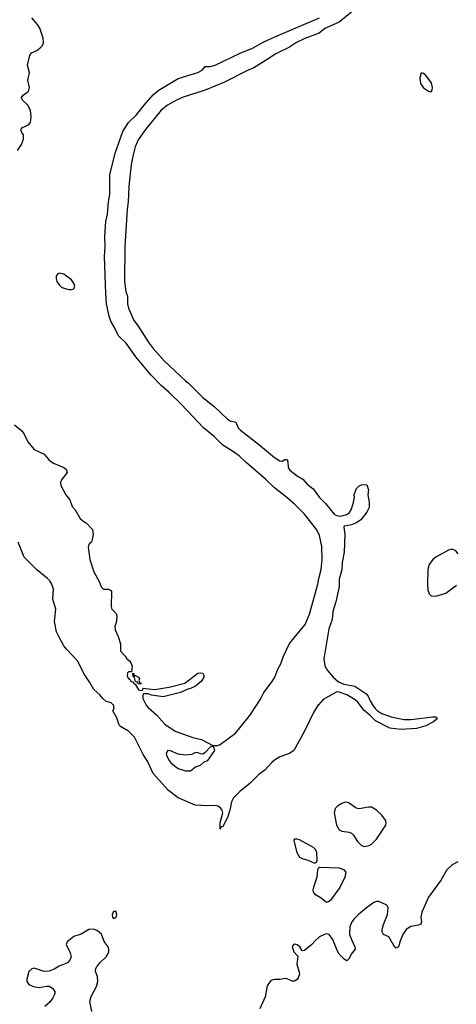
# Model space of a CAD drawing. Header units: inches. Extents: x 1649826 to 1814874, y 507393 to 641959.
# Tile 35 of 131: x 1693473 to 1696994, y 597587 to 605517. Entities that reach past the tile are written whole.
import ezdxf

# ---------------------------------------------------------------- set-up
doc = ezdxf.new("R2010")
doc.units = ezdxf.units.IN
doc.header["$MEASUREMENT"] = 0
doc.layers.add('B6599', color=7, linetype='Continuous')
doc.layers.add('B6690', color=7, linetype='Continuous')

msp = doc.modelspace()

# ---------------------------------------------------------------- linework, layer by layer
at = {"layer": 'B6599', "color": 6}
for points, elevation in [([(1695881.5, 600000), (1695880.8, 599999.2), (1695841.7, 599938.3), (1695770, 599787.4), (1695685, 599630), (1695650, 599606.8), (1695570, 599581.5), (1695526.8, 599553.2), (1695505.1, 599534.9), (1695450, 599472.5), (1695402.8, 599437.2), (1695330, 599365.8), (1695250, 599302.6), (1695196.4, 599250), (1695181.3, 599218.7), (1695168, 599150), (1695150, 599090.9), (1695110, 599018.3), (1695102.3, 599017.7), (1695091.7, 599008.3), (1695090, 598998), (1695089.9, 599049.9), (1695109.9, 599130), (1695106.7, 599150), (1695091.3, 599170), (1695070, 599183.8), (1695050, 599189.2), (1694990, 599184.6), (1694889.2, 599190), (1694750, 599249.3), (1694673.5, 599310), (1694550, 599447.1), (1694504.3, 599544.3), (1694470, 599599.1), (1694397.9, 599737.9), (1694350, 599787.7), (1694285.8, 599825.8), (1694276.2, 599836.2), (1694255.2, 599895.2), (1694223.5, 599950), (1694233.7, 599970), (1694230, 599998.5), (1694228.1, 600000)], 300), ([(1694490.4, 600000), (1694510, 599976.4), (1694577.5, 599917.5), (1694643.7, 599843.7), (1694727.9, 599787.9), (1694870, 599734.9), (1694939.3, 599719.3), (1695030, 599672), (1695070, 599671), (1695090, 599680.7), (1695212.7, 599770), (1695330, 599912.4), (1695385, 600000)], 300), ([(1696319.4, 600000), (1696339.6, 599970), (1696357.6, 599950), (1696392.7, 599930), (1696470, 599902.2), (1696570, 599880.7), (1696630, 599881.7), (1696803.6, 599903.6), (1696830, 599901.6), (1696841.6, 599890), (1696810, 599862.7), (1696748.5, 599830), (1696672.2, 599807.8), (1696550, 599800.2), (1696459, 599810), (1696341.1, 599870), (1696296.4, 599916.4), (1696250, 599954.3), (1696216.4, 600000)], 300), ([(1697005.6, 598734.4), (1696960.2, 598710), (1696917.1, 598670), (1696871.3, 598590), (1696770.1, 598450), (1696714.9, 598330), (1696707.9, 598290), (1696713.6, 598250), (1696706.6, 598233.4), (1696690, 598223.1), (1696627, 598213), (1696589.4, 598190.6), (1696562.9, 598150), (1696538.4, 598090), (1696530, 598055.1), (1696518, 598042), (1696510, 598038.3), (1696490, 598059.8), (1696450, 598129.8), (1696408.2, 598148.2), (1696395.6, 598170), (1696396.2, 598190), (1696406.5, 598230), (1696440.4, 598310), (1696445.1, 598365.1), (1696438.7, 598378.7), (1696427.9, 598387.9), (1696370, 598415.1), (1696350, 598414.3), (1696330, 598407.1), (1696270, 598364.2), (1696204.9, 598310), (1696170, 598275.3), (1696152, 598250), (1696136.3, 598210), (1696133.7, 598150), (1696147.7, 598107.7), (1696177, 598050), (1696178.4, 598030), (1696146.7, 597990), (1696130, 597957.2), (1696110, 597938), (1696090, 597949.3), (1696050, 597991.8), (1696035.4, 598015.4), (1695998.5, 598110), (1695968.9, 598148.9), (1695950, 598153.5), (1695930, 598149.8), (1695890.9, 598129.1), (1695858.4, 598101.6), (1695830, 598069.7), (1695770, 598019.3), (1695750, 598018), (1695732.7, 598050), (1695710, 598066.6), (1695688.5, 598071.5), (1695677.3, 598062.7), (1695670.8, 598050), (1695684.9, 598010), (1695715.3, 597975.3), (1695708, 597910), (1695726.5, 597846.5), (1695728.2, 597830), (1695720, 597800), (1695710, 597785.7), (1695690, 597774), (1695670, 597772.8), (1695630, 597791.8), (1695613.9, 597793.9), (1695570, 597785.8), (1695530, 597786.2), (1695510, 597781.7), (1695492.4, 597770), (1695470, 597735.1), (1695453.8, 597646.2), (1695410.6, 597550)], 400), ([(1694054.5, 597530), (1694038.3, 597610), (1694049.8, 597650), (1694091.5, 597730), (1694102.6, 597770), (1694101, 597810), (1694084.8, 597850), (1694084.4, 597870), (1694094, 597890), (1694118.7, 597921.3), (1694170, 597970.4), (1694183.5, 597990), (1694192.5, 598010), (1694192.8, 598030), (1694186, 598050), (1694152.9, 598092.9), (1694132.3, 598152.3), (1694099.8, 598179.8), (1694071.3, 598191.3), (1694030, 598189.1), (1693970, 598152.8), (1693910, 598134.4), (1693854.6, 598090), (1693848.8, 598070), (1693881.1, 598001.1), (1693887.3, 597970), (1693878.5, 597941.5), (1693858.4, 597921.6), (1693790, 597894.6), (1693750, 597869.9), (1693710, 597854.7), (1693670, 597851.4), (1693590, 597879), (1693570, 597873.4), (1693547.7, 597850), (1693530.2, 597790), (1693531.6, 597770), (1693547, 597747), (1693582, 597730), (1693630, 597721.2), (1693690, 597733.9), (1693710, 597733.5), (1693737.8, 597717.8), (1693756.6, 597690), (1693756.8, 597670), (1693741.1, 597638.9), (1693716, 597604), (1693675.2, 597570)], 400)]:
    msp.add_lwpolyline(points, dxfattribs=dict(at, elevation=elevation))
for points, elevation in [([(1695030, 599666), (1695010, 599658), (1694970, 599614), (1694950, 599602), (1694930, 599604), (1694910, 599613.2), (1694890, 599614), (1694861, 599599), (1694810, 599594.5), (1694750, 599602), (1694690, 599629.3), (1694667.7, 599630), (1694654.9, 599610), (1694658, 599590), (1694677.6, 599550), (1694694.7, 599530), (1694750, 599486.8), (1694810, 599468.7), (1694850, 599468.2), (1694890, 599498.8), (1694930, 599512), (1694960.1, 599539.9), (1694990, 599550.7), (1695046, 599630), (1695038, 599658)], 300), ([(1696110, 599214.2), (1696090, 599212.5), (1696070, 599204.4), (1696036.5, 599183.5), (1696017.2, 599162.8), (1696008.6, 599130), (1696028.2, 599030), (1696050, 598991.3), (1696070, 598981.7), (1696130, 598973.9), (1696150, 598966.7), (1696165.8, 598950), (1696197.5, 598897.5), (1696230, 598866.7), (1696250, 598858.5), (1696290, 598865), (1696310, 598877.3), (1696350, 598916), (1696426.8, 599030), (1696429.1, 599050), (1696422, 599070), (1696394, 599110), (1696351, 599151), (1696310, 599173.6), (1696284.9, 599175.1), (1696210, 599161.5), (1696187.5, 599167.5), (1696130, 599208.1)], 400), ([(1695710, 598918.4), (1695690, 598917.4), (1695684.9, 598910), (1695687.4, 598892.6), (1695708.1, 598810), (1695730, 598773.4), (1695750, 598761.6), (1695805.4, 598745.4), (1695850, 598723), (1695867.2, 598732.8), (1695871.1, 598748.9), (1695869.8, 598810), (1695862.4, 598830), (1695842.3, 598850), (1695730, 598910.9)], 400), ([(1695890.4, 598689.6), (1695879.1, 598680.9), (1695874.9, 598670), (1695870.3, 598609.7), (1695841.3, 598530), (1695837.1, 598510), (1695839.1, 598490), (1695854, 598474), (1695905.5, 598445.5), (1695937.1, 598417.1), (1695950, 598410.6), (1695970, 598418.4), (1695990, 598435.8), (1696050, 598516.4), (1696096.9, 598610), (1696104.5, 598650), (1696089.2, 598670), (1696050, 598683.1)], 400), ([(1694250, 598334), (1694230, 598333.2), (1694219.1, 598310), (1694220.7, 598290), (1694230, 598278.8), (1694250, 598284.9), (1694257.6, 598310), (1694252, 598330)], 400)]:
    msp.add_lwpolyline(points, close=True, dxfattribs=dict(at, elevation=elevation))
at = {"layer": 'B6690', "color": 6}
for points, elevation in [([(1696150, 605579), (1696050, 605498.6), (1695934.3, 605445.7), (1695887.1, 605410), (1695773.1, 605366.9), (1695705.9, 605334.1), (1695650, 605297.3), (1695538.1, 605241.9), (1695470, 605195.5), (1695360.2, 605130), (1695310, 605109), (1695125.1, 605014.9), (1694970, 604949.4), (1694790, 604892.5), (1694736.5, 604870), (1694664.5, 604830), (1694612.9, 604790), (1694487.4, 604632.6), (1694429, 604551), (1694405.5, 604494.5), (1694386.8, 604430), (1694371.8, 604350), (1694353.1, 604173.1), (1694348.5, 604050), (1694340.1, 603990), (1694321.4, 603690), (1694318.4, 603410), (1694327.6, 603327.6), (1694343.6, 603290), (1694341.5, 603230), (1694350, 603193), (1694390, 603099.5), (1694429.4, 603049.4), (1694510, 602923.6), (1694550, 602870.2), (1694639, 602770), (1694808.9, 602610), (1694832.7, 602592.7), (1694950, 602474), (1695040.7, 602400.7), (1695150, 602299.7), (1695170, 602285.5), (1695214.9, 602274.9), (1695234.7, 602230), (1695252.9, 602210), (1695397.9, 602097.9), (1695526.9, 601990), (1695570, 601963.9), (1695590, 601962.6), (1695610, 601974.9), (1695630, 601975.5), (1695636.7, 601956.7), (1695637.6, 601910), (1695650.2, 601890), (1695710, 601842.9), (1695756, 601816), (1695790, 601776.1), (1695839.5, 601739.5), (1695890.2, 601670), (1695940.3, 601620.3), (1696010, 601535.6), (1696030, 601523.1), (1696050, 601518.7), (1696070, 601520.9), (1696110, 601533.2), (1696132, 601548), (1696147, 601570), (1696166, 601630), (1696171.9, 601668.1), (1696170, 601692), (1696190, 601742), (1696210, 601762), (1696230, 601770.6), (1696254.8, 601774.8), (1696272, 601770), (1696286, 601730), (1696281, 601690), (1696292, 601632), (1696290, 601588.7), (1696273.7, 601550), (1696224.6, 601490), (1696190, 601464.1), (1696150, 601447.6), (1696090, 601437.2), (1696086, 601430), (1696094.1, 601374.1), (1696090.5, 601230), (1696074.7, 601145.3), (1696070, 601087.4), (1696049.8, 601010), (1696048.3, 600950), (1696023.2, 600830), (1695998.7, 600750), (1695992.9, 600687.1), (1695965.9, 600610), (1695926.7, 600370), (1695933.3, 600313.3), (1695956.6, 600276.6), (1696001.5, 600221.5), (1696045.3, 600185.3), (1696085.9, 600165.9), (1696175.5, 600150), (1696264.9, 600090), (1696284.2, 600070), (1696299.1, 600030), (1696319.4, 600000)], 300), ([(1693455.1, 604464.9), (1693487.2, 604512.8), (1693504.3, 604555.7), (1693502.7, 604590), (1693489.4, 604610), (1693482.2, 604630), (1693484.4, 604635.6), (1693495.4, 604650), (1693545, 604670), (1693558.8, 604690), (1693566.3, 604733.7), (1693560.1, 604790), (1693537.9, 604830), (1693496.6, 604870), (1693488.5, 604890), (1693502, 604910), (1693540.1, 604939.9), (1693548, 604950), (1693553.1, 604970), (1693538.6, 605030), (1693551.1, 605090), (1693535.8, 605150), (1693554.3, 605230), (1693569.5, 605250.5), (1693610, 605270.1), (1693637, 605290), (1693656.7, 605310), (1693664.4, 605330), (1693661, 605370), (1693635.4, 605450), (1693617.9, 605477.9), (1693570, 605533)], 400), ([(1695385, 600000), (1695416.4, 600050), (1695441.7, 600098.3), (1695510, 600187.2), (1695530, 600221.2), (1695553.5, 600286.5), (1695578.7, 600330), (1695601.3, 600390), (1695650, 600492.4), (1695773.9, 600646.1), (1695809.8, 600730), (1695878.5, 600970), (1695884.3, 601015.7), (1695903.7, 601090), (1695912.8, 601170), (1695910, 601273.2), (1695890, 601363.7), (1695870, 601409.6), (1695770, 601535), (1695690, 601615), (1695627.9, 601670), (1695526.9, 601746.9), (1695456.6, 601816.6), (1695299.7, 601950), (1695243.7, 602003.7), (1695197.5, 602037.5), (1695110, 602089.5), (1695040.1, 602160.1), (1694956.5, 602230), (1694778.8, 602418.8), (1694676.9, 602516.9), (1694612.9, 602570), (1694530, 602655.7), (1694410, 602802.9), (1694332.9, 602912.9), (1694269.6, 602970), (1694238.4, 603038.4), (1694208.9, 603090), (1694194.9, 603130), (1694172.1, 603230), (1694166.7, 603313.3), (1694157, 603610), (1694161.3, 603690), (1694159.4, 603770), (1694168.4, 603891.6), (1694179.9, 603950), (1694188.2, 604050), (1694199.2, 604110), (1694199.5, 604270), (1694246.4, 604450), (1694303.4, 604616.6), (1694351.2, 604690), (1694411.9, 604748), (1694476.6, 604830), (1694550, 604912.2), (1694590, 604946.7), (1694750, 605043), (1694910, 605093.1), (1694943.9, 605110), (1694970, 605141.3), (1695010, 605141.6), (1695050, 605152.5), (1695250, 605248.8), (1695350.8, 605289.2), (1695441.5, 605338.5), (1695550, 605387.7), (1695890, 605531.8)], 300), ([(1693430, 602254), (1693490, 602206), (1693510, 602178), (1693537.5, 602117.5), (1693590, 602056), (1693670, 602017.3), (1693710, 601970.8), (1693745.5, 601945.5), (1693830, 601910.7), (1693841.1, 601901.1), (1693851, 601890), (1693854.8, 601870), (1693810.4, 601810), (1693803.1, 601790), (1693804.6, 601764.6), (1693844, 601690), (1693876.3, 601650), (1693897.3, 601597.3), (1693920.7, 601570), (1693960.7, 601500.7), (1693982, 601482), (1694010, 601466), (1694061, 601410), (1694066, 601370), (1694058, 601330), (1694051.3, 601310), (1694038, 601302), (1694031.3, 601290), (1694026, 601270), (1694038, 601170), (1694070, 601071), (1694113.2, 600993.2), (1694131.3, 600950), (1694150, 600931.3), (1694190, 600930.7), (1694210, 600921), (1694213.1, 600913.1), (1694210.4, 600790.4), (1694217.3, 600770), (1694250, 600736), (1694256.2, 600716.2), (1694253.4, 600670), (1694239.3, 600630), (1694243.4, 600603.4), (1694267.3, 600550), (1694286, 600490), (1694284.7, 600430), (1694324.7, 600390), (1694336, 600370), (1694361, 600350), (1694370, 600338), (1694378.8, 600310), (1694374, 600266), (1694350, 600266), (1694343.6, 600256.4), (1694341, 600230), (1694350, 600212), (1694362.8, 600202.8), (1694370, 600187.3), (1694385.4, 600185.4), (1694394, 600170), (1694405.4, 600165.4), (1694430, 600121), (1694450, 600114), (1694462, 600118), (1694470, 600134), (1694561.4, 600121.4), (1694677.4, 600142.6), (1694805.1, 600174.9), (1694910, 600254), (1694930, 600258), (1694950, 600254), (1694958, 600238), (1694956.9, 600223.1), (1694938, 600190), (1694891, 600150), (1694851.3, 600130), (1694830, 600126), (1694770, 600098), (1694630, 600064.5), (1694536.4, 600076.4), (1694510, 600088), (1694472.7, 600087.3), (1694465.4, 600074.6), (1694466.4, 600050), (1694490, 600000.5), (1694490.4, 600000)], 300), ([(1694228.1, 600000), (1694210, 600014.2), (1694170, 600027.1), (1694143.5, 600050), (1694120.4, 600080.4), (1694070, 600123.1), (1694039.8, 600179.8), (1693990, 600251.6), (1693940.8, 600350), (1693850, 600446.9), (1693830, 600474.5), (1693790, 600543), (1693770, 600587.6), (1693754.1, 600670), (1693763.7, 600770), (1693739.9, 600850), (1693745.3, 600930), (1693731.8, 600971.8), (1693717.1, 600997.1), (1693697.5, 601017.5), (1693610, 601085.6), (1693509.5, 601189.5), (1693461.6, 601310)], 300), ([(1697010, 601216.2), (1696990, 601239), (1696970, 601249), (1696950, 601250.6), (1696930, 601244.2), (1696830, 601188.7), (1696805.6, 601170), (1696774.7, 601130), (1696765.3, 601090), (1696762.4, 600970), (1696765.4, 600925.4), (1696774.2, 600894.2), (1696790, 600878), (1696830, 600875.2), (1696910, 600898.3), (1696995.9, 600964.1)], 400), ([(1696216.4, 600000), (1696201, 600021), (1696179.7, 600039.7), (1696110, 600078.6), (1696050, 600101.1), (1696030, 600103.9), (1695919.3, 600040.7), (1695881.5, 600000)], 300)]:
    msp.add_lwpolyline(points, dxfattribs=dict(at, elevation=elevation))
for points, elevation in [([(1696710, 605089.4), (1696699.7, 605050), (1696704.1, 605004.1), (1696730, 604968.8), (1696770, 604941.3), (1696790, 604937.3), (1696798.4, 604950), (1696802.6, 604970), (1696793.2, 605010), (1696750, 605065.4), (1696730, 605083.5)], 400), ([(1693790, 603476.2), (1693780.7, 603470), (1693767.7, 603452.3), (1693767.6, 603430), (1693773.4, 603410), (1693790, 603383.1), (1693810, 603364.2), (1693830, 603354.9), (1693870, 603344.9), (1693890, 603344.9), (1693909.3, 603350.7), (1693918, 603370), (1693913.3, 603390), (1693890, 603422.9), (1693830, 603467.6)], 400), ([(1694394, 600234), (1694406, 600234), (1694430, 600222), (1694438, 600210), (1694434, 600194), (1694438, 600178), (1694450, 600174), (1694450, 600166), (1694427.3, 600167.3), (1694422, 600182), (1694406, 600186), (1694398, 600218), (1694388.4, 600228.4), (1694386, 600254), (1694390, 600254), (1694394, 600246)], 300)]:
    msp.add_lwpolyline(points, close=True, dxfattribs=dict(at, elevation=elevation))

doc.saveas('drawing.dxf')
